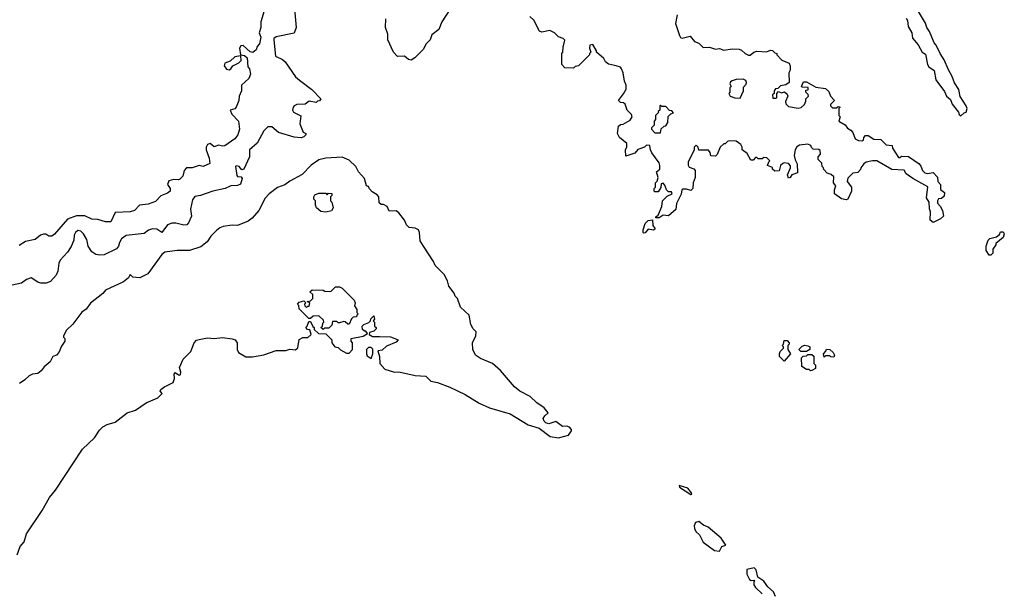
# Model space of a CAD drawing. Extents: x 1861455 to 2058065, y 200073 to 437907.
# Tile 156 of 256: x 1989452 to 1996602, y 277025 to 281191. Entities that reach past the tile are written whole.
import ezdxf

# ---------------------------------------------------------------- set-up
doc = ezdxf.new("R2010")
doc.units = 0

msp = doc.modelspace()

# ---------------------------------------------------------------- linework, layer by layer
at = {"layer": '0CON05XD'}
for points in [[(1991446.4, 281293.6), (1991458.8, 281135), (1991446.1, 281093.9), (1991315, 281066.2), (1991297.5, 281055), (1991296.7, 281045), (1991310.8, 280925), (1991361.3, 280901.3), (1991380.6, 280885), (1991455, 280775.7), (1991485, 280750.8)], [(1991228.6, 281255), (1991204.5, 281175.5), (1991204.4, 281135), (1991191.8, 281095), (1991203.9, 281065), (1991194, 281016), (1991176.5, 280995), (1991168.8, 280971.2), (1991145, 280952.4), (1991125, 280958.5), (1991075, 281002.3), (1991058.9, 281001.1), (1991049.2, 280985), (1991056.7, 280936.7), (1991085, 280930.8), (1991104, 280915), (1991108.3, 280848.3), (1991120, 280835), (1991127.5, 280795), (1991116.1, 280763.9), (1991063.3, 280715), (1991063.3, 280675), (1991046, 280635), (1991042.5, 280605), (1991025, 280556.2), (1991015, 280542.9), (1990980, 280535), (1990992.9, 280505), (1991040.8, 280455), (1991048, 280395), (1991035.8, 280354.2), (1991015, 280326.2), (1990942.5, 280275), (1990925, 280272.5), (1990895, 280279.2), (1990865, 280268.5), (1990835, 280290.9), (1990815, 280285.4), (1990805.7, 280265), (1990805.3, 280245), (1990828.9, 280185), (1990834, 280146), (1990785, 280125.8), (1990755, 280130.8), (1990705, 280115.7), (1990662.5, 280115), (1990646, 280095), (1990637.5, 280055), (1990615, 280033.2), (1990605, 280028.4), (1990568.9, 280031.1), (1990535, 280021.4), (1990526.5, 279995), (1990544.2, 279965), (1990543.8, 279945), (1990525, 279930), (1990477.5, 279912.5), (1990438.3, 279871.7), (1990385, 279850.8), (1990323.3, 279845), (1990286.7, 279805), (1990255, 279794.3), (1990145, 279791.4), (1990115, 279723.3), (1990075, 279721.9), (1990019.3, 279739.3), (1989975, 279741.8), (1989925, 279766.4), (1989865, 279767.5), (1989798.9, 279741.1), (1989705, 279633.3), (1989685, 279619.5), (1989665, 279619.5), (1989642.1, 279632.1), (1989625, 279633.9), (1989603.5, 279625), (1989565, 279594.4), (1989495, 279580.6), (1989448.3, 279551.7)], [(1992576.2, 281265), (1992518.8, 281175), (1992495, 281120), (1992445, 281080), (1992432.5, 281045), (1992403.9, 281016.1), (1992382.5, 280975), (1992322.5, 280915), (1992295, 280897.5), (1992275, 280902.5), (1992247, 280927), (1992195, 280922.5), (1992167.5, 280955), (1992126.7, 281045), (1992126.7, 281085), (1992107.5, 281135), (1992111.7, 281198.3)], [(1994227.5, 281225), (1994213.6, 281163.6), (1994243.3, 281075), (1994251.7, 281061.7), (1994263.9, 281056.1), (1994321.7, 281071.7), (1994353.6, 281033.6), (1994385, 281020), (1994415, 280990), (1994461.7, 280991.7), (1994505, 280977.5), (1994535, 280982.5), (1994565, 280970), (1994625, 280980), (1994676.4, 280976.4), (1994695, 280970), (1994720, 280945), (1994745, 280932.5), (1994757, 280933), (1994783.9, 280956.1), (1994805, 280963.3), (1994875, 280957.5), (1994905, 280970), (1994918.3, 280968.3), (1994935, 280950), (1994950, 280945), (1994950, 280935), (1994987, 280897), (1995040, 280875), (1995047.5, 280855), (1995047.5, 280825), (1995037.5, 280805), (1995040, 280735), (1995015, 280717.5), (1994978.3, 280711.7), (1994958.3, 280691.7), (1994941.7, 280688.3), (1994930, 280675), (1994930, 280655), (1994920, 280645), (1994921.7, 280621.7), (1994945, 280620), (1994950, 280625), (1994950, 280655), (1994961.7, 280668.3), (1994985, 280660), (1995007, 280667), (1995025, 280650), (1995030, 280635), (1995013.6, 280596.4), (1995015, 280580), (1995035, 280560), (1995105, 280547.5), (1995126.1, 280553.9), (1995152.5, 280575), (1995161.7, 280598.3), (1995160, 280615), (1995180, 280635), (1995178.3, 280648.3), (1995160, 280665), (1995161.7, 280678.3), (1995178.3, 280681.7), (1995178.3, 280698.3), (1995135, 280700), (1995130, 280705), (1995145, 280740), (1995165, 280740), (1995235, 280700), (1995305, 280690), (1995328.3, 280668.3), (1995340, 280635), (1995370, 280605), (1995340, 280575), (1995340, 280565), (1995355, 280550), (1995385, 280550), (1995395, 280560), (1995410, 280555), (1995400, 280545), (1995400, 280495), (1995410, 280485), (1995400, 280455), (1995446.4, 280426.4), (1995463.6, 280403.6), (1995488.3, 280388.3), (1995501.7, 280371.7), (1995520, 280325), (1995542.5, 280312.5), (1995569.3, 280310.7), (1995580, 280315), (1995582.5, 280335), (1995595, 280350), (1995615, 280350), (1995655, 280322.5), (1995705, 280320), (1995745, 280282.5), (1995788.3, 280278.3), (1995791.7, 280258.3), (1995835, 280190), (1995845, 280190), (1995855, 280200), (1995907, 280197), (1995983, 280143), (1995997, 280127), (1996007.5, 280095), (1996025, 280077.5), (1996045, 280073.3), (1996085, 280080), (1996117, 280047), (1996120, 280015), (1996140, 279995), (1996138.3, 279958.3), (1996167.5, 279935), (1996165, 279910), (1996146.7, 279893.3), (1996125, 279890), (1996117.5, 279875), (1996118.3, 279858.3), (1996137, 279837), (1996152.5, 279805), (1996160, 279765), (1996140, 279745), (1996085, 279717.5), (1996063.3, 279735), (1996067.5, 279795), (1996058.3, 279818.3), (1996057.5, 279865), (1996038.3, 279898.3), (1996047, 279977), (1995937, 280037), (1995890.7, 280070.7), (1995875, 280097.5), (1995785, 280102.5), (1995676.4, 280166.4), (1995645, 280166.7), (1995600, 280155), (1995582.5, 280145), (1995560, 280115), (1995558.3, 280101.7), (1995538.3, 280081.7), (1995503, 280077), (1995465, 280040), (1995462.5, 280015), (1995492.5, 279975), (1995492.5, 279945), (1995465, 279887.5), (1995455, 279883.3), (1995420.7, 279890.7), (1995370, 279925), (1995370, 279955), (1995380, 279985), (1995362.5, 280005), (1995365, 280050), (1995346.1, 280066.1), (1995317, 280077), (1995291.7, 280101.7), (1995290, 280115), (1995280, 280125), (1995278.3, 280148.3), (1995250, 280175), (1995250, 280195), (1995267.5, 280215), (1995265, 280240), (1995255, 280247.5), (1995215, 280250), (1995203, 280263), (1995196.4, 280276.4), (1995175, 280286.2), (1995115, 280280), (1995095, 280267.5), (1995083.3, 280245), (1995077.5, 280205), (1995083, 280173), (1995097.5, 280145), (1995101.7, 280078.3), (1995060, 280065), (1995046.4, 280043.6), (1995035, 280040), (1995027.5, 280065), (1995050, 280115), (1995048.8, 280128.8), (1995035, 280147.5), (1995005, 280152.5), (1994993, 280147), (1994978.3, 280131.7), (1994966.4, 280093.6), (1994935, 280090), (1994920, 280105), (1994918.3, 280118.3), (1994881.7, 280131.7), (1994891.7, 280158.3), (1994900, 280165), (1994878.3, 280188.3), (1994855, 280190), (1994845, 280180), (1994815, 280180), (1994805, 280190), (1994795, 280190), (1994778.3, 280171.7), (1994761.7, 280171.7), (1994735, 280220), (1994700, 280245), (1994700, 280265), (1994690, 280285), (1994655, 280307.5), (1994605, 280310), (1994593, 280307), (1994575, 280290), (1994565, 280290), (1994540, 280265), (1994518.3, 280211.7), (1994505, 280200), (1994471.7, 280201.7), (1994467, 280227), (1994455, 280242.5), (1994383, 280243), (1994380, 280265), (1994365, 280280), (1994350, 280265), (1994350, 280245), (1994307.5, 280155), (1994307.5, 280135), (1994315, 280120), (1994347, 280107), (1994357.5, 280095), (1994357.5, 280045), (1994342.5, 280005), (1994340, 279965), (1994325, 279950), (1994295, 279960), (1994265, 279960), (1994260, 279955), (1994257, 279923), (1994222.5, 279855), (1994216.4, 279813.6), (1994165, 279767.5), (1994125, 279771.2), (1994095, 279752.5), (1994071.7, 279751.7), (1994071.7, 279758.3), (1994088.3, 279771.7), (1994116.4, 279833.6), (1994120, 279875), (1994155, 279910), (1994190, 279925), (1994185, 279940), (1994165, 279940), (1994150, 279955), (1994138.3, 279988.3), (1994125, 280002.5), (1994111.7, 279998.3), (1994107, 279973), (1994088.3, 279941.7), (1994065, 279940), (1994060, 279945), (1994060, 279965), (1994070, 279975), (1994070, 280005), (1994081.7, 280018.3), (1994090, 280045), (1994077.5, 280085), (1994100, 280105), (1994101.7, 280131.7), (1994095, 280152.5), (1994043, 280223), (1994032.5, 280245), (1994028.3, 280278.3), (1994005, 280280), (1993990, 280265), (1993941.2, 280248.8), (1993918.3, 280221.7), (1993855, 280200), (1993852.5, 280245), (1993861.7, 280268.3), (1993861.7, 280291.7), (1993807.5, 280335), (1993792.5, 280365), (1993801.7, 280418.3), (1993815, 280430), (1993835, 280432.5), (1993885, 280462), (1993900.8, 280485), (1993895, 280503.3), (1993863, 280533), (1993848.3, 280578.3), (1993837, 280587), (1993815, 280590), (1993800, 280605), (1993838, 280652), (1993856.4, 280686.4), (1993856.2, 280715), (1993843.3, 280745), (1993835.8, 280805), (1993823.3, 280835), (1993815, 280846.2), (1993785, 280856.7), (1993727, 280867), (1993707.5, 280885), (1993695, 280910), (1993640, 280955), (1993640, 280965), (1993615, 281010), (1993592.5, 281005), (1993590, 280985), (1993600, 280955), (1993590, 280945), (1993590, 280935), (1993510, 280855), (1993485, 280850), (1993475, 280840), (1993411.7, 280841.7), (1993390, 280865), (1993390, 280945), (1993397.5, 280955), (1993398.3, 280991.7), (1993411.7, 281041.7), (1993400, 281055), (1993366.2, 281066.2), (1993335.6, 281095.6), (1993301.7, 281111.7), (1993245, 281100), (1993227, 281107), (1993186.4, 281186.4), (1993156.7, 281215)], [(1995890.9, 281200.9), (1995899.4, 281185), (1995905, 281141.2), (1995930, 281095), (1995936.4, 281056.4), (1995977.4, 281007.4), (1996005, 280955.8), (1996029.9, 280939.9), (1996044.7, 280864.7), (1996055, 280849.2), (1996092.2, 280822.2), (1996105.8, 280755), (1996168.9, 280668.9), (1996181.9, 280635), (1996210.7, 280610.7), (1996225, 280577.5), (1996269.7, 280519.7), (1996275, 280502.5), (1996286.7, 280493.3), (1996310, 280515), (1996325, 280520), (1996332.5, 280545), (1996326.7, 280565), (1996283, 280633), (1996273.3, 280685), (1996241.7, 280731.7), (1996225, 280777.5), (1996197.3, 280827.3), (1996165, 280900), (1996135.7, 280945.7), (1996108.8, 281005), (1996093.2, 281023.2), (1996059.4, 281105), (1996039.2, 281135), (1996030.8, 281165), (1995957.1, 281287.1)], [(1990974.2, 280825.8), (1990985, 280833.3), (1991001.2, 280855), (1991043, 280877), (1991060, 280895), (1991058.3, 280928.3), (1991015, 280921.4), (1990980.6, 280889.4), (1990942.9, 280875), (1990938, 280855), (1990955, 280830.5), (1990974.2, 280825.8)], [(1991485, 280750.8), (1991573, 280683), (1991640, 280615), (1991628.3, 280601.7), (1991615, 280600), (1991605, 280590), (1991555, 280600), (1991525, 280576.7), (1991464.4, 280575.6), (1991445, 280566), (1991438, 280555), (1991432.5, 280535), (1991440.3, 280520.3), (1991493.3, 280493.3), (1991487.1, 280435), (1991510, 280375), (1991530, 280365), (1991530, 280355), (1991515, 280340), (1991496.4, 280333.6), (1991445, 280337.5), (1991330.6, 280370.6), (1991283.6, 280413.6), (1991255, 280413.3), (1991225, 280382.5), (1991176.4, 280293.6), (1991121.2, 280245), (1991120, 280195), (1991080, 280105), (1991065, 280100), (1991046.7, 280125), (1991025, 280130), (1991020, 280125), (1991028.8, 280058.8), (1991035, 280051.2), (1991060, 280050), (1991066.7, 280036.7), (1991055, 279996.7), (1991035, 279986.7), (1990985, 279983.8), (1990945, 279965.8), (1990854.2, 279945.8), (1990765, 279913.3), (1990723, 279907), (1990706.7, 279883.3), (1990693.3, 279815), (1990698.8, 279765), (1990678.8, 279715), (1990665, 279700), (1990645, 279699.2), (1990585, 279713.1), (1990557.9, 279712.1), (1990525, 279700.8), (1990485, 279646.2), (1990448.5, 279668.5), (1990417.8, 279672.2), (1990387.8, 279662.2), (1990355, 279639.2), (1990226.1, 279623.9), (1990191.7, 279598.3), (1990176.7, 279573.3), (1990170, 279545), (1990155, 279526), (1990065, 279483.8), (1990035, 279480), (1990005.9, 279485.9), (1989976.7, 279505), (1989948.8, 279545), (1989938.8, 279595), (1989916.7, 279635), (1989895, 279656), (1989875, 279658.8), (1989856.7, 279645), (1989846.7, 279625), (1989845, 279590), (1989825, 279542.5), (1989798.3, 279501.7), (1989746.4, 279443.6), (1989736.7, 279423.3), (1989728.8, 279365), (1989716.7, 279335), (1989675, 279290), (1989645, 279276.7), (1989605, 279276.7), (1989583.9, 279283.9), (1989535, 279316.2), (1989502.5, 279305), (1989465, 279276.7), (1989396.7, 279263.3)], [(1994685, 280620), (1994707.5, 280675), (1994708.3, 280701.7), (1994727, 280723), (1994730, 280735), (1994725, 280750), (1994705, 280760), (1994655, 280757.5), (1994625, 280747.5), (1994615, 280740), (1994610, 280725), (1994620, 280705), (1994610, 280695), (1994610, 280665), (1994602.5, 280655), (1994612.5, 280635), (1994645, 280622.5), (1994685, 280620)], [(1994105, 280370), (1994111.7, 280398.3), (1994133, 280417), (1994145, 280420), (1994160, 280445), (1994161.7, 280488.3), (1994181.7, 280508.3), (1994200, 280515), (1994188.3, 280528.3), (1994171.7, 280531.7), (1994145, 280560), (1994115, 280560), (1994105, 280570), (1994100, 280565), (1994100, 280535), (1994090, 280525), (1994090, 280515), (1994070, 280495), (1994070, 280465), (1994060, 280455), (1994060, 280425), (1994040, 280405), (1994040, 280395), (1994065, 280370), (1994105, 280370)], [(1989433.6, 277303.6), (1989455.5, 277365), (1989485, 277400), (1989502.1, 277457.9), (1989615, 277625.8), (1989668.9, 277721.1), (1989712.5, 277775), (1989908.3, 278071.7), (1989995, 278153.8), (1990031.2, 278208.8), (1990055.7, 278234.3), (1990088.3, 278251.7), (1990145, 278268.8), (1990233.3, 278335), (1990292, 278355), (1990371.1, 278408.9), (1990456, 278445), (1990487.5, 278475), (1990473, 278493), (1990477.5, 278505), (1990505, 278526.7), (1990519.3, 278530.7), (1990566.7, 278555), (1990576.2, 278585), (1990573.9, 278616.1), (1990581.7, 278628.3), (1990605, 278612.5), (1990615, 278610), (1990620, 278615), (1990621.7, 278631.7), (1990612.5, 278665), (1990640, 278725), (1990695, 278780), (1990720, 278845), (1990737, 278863), (1990755, 278868.8), (1990815, 278880), (1990865, 278876), (1990925, 278883.8), (1990995, 278873.8), (1991017.5, 278865), (1991032.5, 278845), (1991032.5, 278795), (1991040, 278775), (1991095, 278743.3), (1991143.6, 278743.6), (1991225, 278756.7), (1991315, 278787.5), (1991385, 278787.5), (1991415, 278797.5), (1991455, 278792.5), (1991471.7, 278808.3), (1991481.7, 278868.3), (1991508.3, 278881.7), (1991545, 278882.5), (1991570, 278905), (1991558.3, 278938.3), (1991541.7, 278941.7), (1991530, 278955), (1991540, 278965), (1991551.7, 278998.3), (1991565, 279000), (1991581.7, 278961.7), (1991590, 278955), (1991591.7, 278941.7), (1991621.7, 278911.7), (1991675, 278910), (1991720, 278865), (1991720, 278845), (1991740, 278815), (1991765, 278810), (1991783, 278793), (1991825, 278770), (1991845, 278770), (1991870, 278795), (1991870, 278845), (1991860, 278855), (1991860, 278875), (1991947, 278893), (1991978.3, 278911.7), (1991965, 278930), (1991955, 278930), (1991941.7, 278941.7), (1991940, 278965), (1991951.7, 278978.3), (1991988.3, 278991.7), (1992000, 279005), (1992001.7, 279018.3), (1992025, 279040), (1992030, 279015), (1992020, 279005), (1992030, 278995), (1992030, 278965), (1992040, 278955), (1992040, 278945), (1992025, 278930), (1991991.7, 278918.3), (1991990, 278905), (1992015, 278890), (1992065, 278890), (1992145, 278887.5), (1992200, 278865), (1992185, 278850), (1992115, 278820), (1992085, 278790), (1992053, 278787), (1992064.2, 278745), (1992066.9, 278695), (1992105, 278654), (1992175, 278630.8), (1992205, 278632.5), (1992325, 278606.2), (1992402.5, 278602.5), (1992437.5, 278565), (1992487, 278557), (1992575, 278522.9), (1992688, 278468), (1992790, 278405), (1992865, 278373.1), (1993015, 278329.2), (1993145, 278248.6), (1993225, 278224), (1993305, 278164.2), (1993365, 278154), (1993437, 278173), (1993460, 278205), (1993460, 278215), (1993445, 278232.5), (1993425, 278240), (1993395, 278237.5), (1993345, 278272.5), (1993295, 278255.6), (1993273.3, 278263.3), (1993260.9, 278275), (1993254.5, 278295.5), (1993265, 278314.3), (1993290, 278335), (1993261.7, 278371.7), (1993207.7, 278407.7), (1993160, 278455), (1993085, 278493.8), (1993045, 278523.8), (1992945, 278643.8), (1992885, 278693.8), (1992799.3, 278729.3), (1992762.5, 278755), (1992742.5, 278795), (1992740, 278845), (1992763.8, 278895), (1992767.5, 278925), (1992746.4, 278946.4), (1992728.3, 278978.3), (1992716, 279045), (1992654.2, 279104.2), (1992632.5, 279165), (1992615, 279182.5), (1992606.2, 279205), (1992568, 279255), (1992558.1, 279295), (1992535, 279339.2), (1992468.8, 279405), (1992458, 279435), (1992385, 279546.2), (1992361.4, 279585), (1992356.2, 279646.2), (1992349.2, 279665), (1992325, 279677.5), (1992281.7, 279681.7), (1992261.7, 279701.7), (1992246.7, 279735), (1992205, 279787.5), (1992185, 279802.5), (1992135, 279800), (1992120, 279835), (1992095, 279847.5), (1992078.3, 279848.3), (1992061.7, 279861.7), (1992060, 279905), (1992049.3, 279919.3), (1992011.7, 279941.7), (1991991.7, 279961.7), (1991985, 279980), (1991970, 279985), (1991957, 280037), (1991912.5, 280085), (1991892.5, 280125), (1991845, 280170), (1991795, 280192.5), (1991675, 280186), (1991625, 280172), (1991568.8, 280135), (1991504.4, 280065.6), (1991415, 280019.2), (1991377.9, 279992.1), (1991325, 279973.3), (1991265, 279926.7), (1991233.8, 279895), (1991190, 279805), (1991140.7, 279749.3), (1991112.1, 279727.9), (1991035, 279696), (1990995, 279698), (1990929.2, 279689.2), (1990905, 279679.2), (1990881.1, 279658.9), (1990840.7, 279619.3), (1990813.6, 279576.4), (1990768.3, 279541.7), (1990684.5, 279515.5), (1990595.7, 279514.3), (1990505, 279503.3), (1990483.3, 279485), (1990382.5, 279345), (1990325, 279316.7), (1990275, 279320), (1990255, 279340), (1990242.5, 279315), (1990205, 279286.7), (1990075, 279227.5), (1990055, 279202.5), (1989967, 279133), (1989935, 279087.5), (1989903.6, 279066.4), (1989839.3, 278980.7), (1989792.5, 278935), (1989770, 278895), (1989770, 278885), (1989780, 278875), (1989780, 278855), (1989755, 278820), (1989737, 278773), (1989720, 278755), (1989692.5, 278745), (1989672.5, 278705), (1989630.7, 278669.3), (1989609.3, 278640.7), (1989585, 278622.5), (1989545, 278617.5), (1989520, 278605), (1989490, 278575), (1989450.7, 278549.3)], [(1991675, 279792.5), (1991638.3, 279798.3), (1991607.5, 279825), (1991600, 279845), (1991600, 279875), (1991588.3, 279888.3), (1991587.5, 279905), (1991595, 279920), (1991625, 279930), (1991675, 279930), (1991685, 279920), (1991695, 279930), (1991718.3, 279928.3), (1991720, 279915), (1991710, 279905), (1991710, 279875), (1991720, 279865), (1991727.5, 279825), (1991716.7, 279803.3), (1991675, 279792.5)], [(1993985, 279640), (1993980, 279645), (1993980, 279665), (1993995, 279710), (1994015, 279732.5), (1994048.3, 279738.3), (1994050, 279695), (1994067, 279673), (1994055, 279662.5), (1994015, 279670), (1993995, 279642.5), (1993985, 279640)], [(1996505, 279480), (1996491.7, 279481.7), (1996470, 279515), (1996470, 279545), (1996485, 279590), (1996498.3, 279601.7), (1996547, 279613), (1996568.3, 279631.7), (1996575, 279650), (1996595, 279650), (1996602.5, 279635), (1996595, 279610), (1996540, 279565), (1996540, 279555), (1996520, 279525), (1996520, 279495), (1996505, 279480)], [(1991655, 278940), (1991640, 278955), (1991650, 278965), (1991653, 278987), (1991660, 278995), (1991658.3, 279008.3), (1991625, 279040), (1991583, 279037), (1991565, 279020), (1991551.7, 279021.7), (1991481.7, 279091.7), (1991480, 279115), (1991470, 279125), (1991481.7, 279138.3), (1991515, 279150), (1991530, 279135), (1991520, 279125), (1991521.7, 279111.7), (1991535, 279100), (1991545, 279110), (1991555, 279110), (1991560, 279135), (1991540, 279145), (1991565, 279150), (1991580, 279165), (1991580, 279195), (1991560, 279215), (1991575, 279230), (1991655, 279227.5), (1991668.3, 279218.3), (1991703, 279217), (1991715, 279220), (1991745, 279250), (1991775, 279250), (1991795, 279240), (1991880, 279155), (1991887.5, 279135), (1991883, 279113), (1991900, 279085), (1991900, 279065), (1991910, 279055), (1991900, 279045), (1991898.3, 279031.7), (1991875, 279030), (1991861.7, 279018.3), (1991845, 278980), (1991835, 278980), (1991817, 278997), (1991805, 279000), (1991775, 278990), (1991765, 278990), (1991755, 279000), (1991725, 279000), (1991718.3, 278971.7), (1991698.3, 278951.7), (1991665, 278950), (1991655, 278940)], [(1992005, 278730), (1992016.7, 278765), (1992017, 278797), (1992005, 278810), (1991985, 278810), (1991970, 278795), (1991970, 278765), (1991975, 278750), (1992005, 278730)], [(1995005, 278710), (1994970, 278745), (1994970, 278765), (1994975, 278780), (1995000, 278805), (1995000, 278815), (1994990, 278825), (1995000, 278835), (1995005, 278860), (1995025, 278860), (1995040, 278845), (1995040, 278835), (1995030, 278825), (1995030, 278795), (1995050, 278765), (1995005, 278710)], [(1995165, 278780), (1995125, 278780), (1995110, 278795), (1995135, 278820), (1995155, 278827.5), (1995175, 278822.5), (1995190, 278815), (1995190, 278795), (1995165, 278780)], [(1995365, 278740), (1995343, 278743), (1995335, 278750), (1995305, 278750), (1995295, 278740), (1995290, 278765), (1995307, 278783), (1995311.7, 278798.3), (1995335, 278796.2), (1995360, 278775), (1995370, 278755), (1995365, 278740)], [(1995195, 278640), (1995185, 278650), (1995165, 278650), (1995131.7, 278671.7), (1995130, 278735), (1995141.7, 278748.3), (1995165, 278750), (1995175, 278760), (1995205, 278760), (1995218.3, 278748.3), (1995220, 278695), (1995231.7, 278681.7), (1995231.7, 278658.3), (1995205, 278642.5), (1995195, 278640)], [(1994325, 277742), (1994332.5, 277745), (1994331.2, 277755), (1994305, 277788.8), (1994241.7, 277808.3), (1994243.3, 277795), (1994325, 277742)], [(1994535, 277330), (1994550, 277365), (1994580, 277375), (1994546.9, 277425), (1994450.8, 277505), (1994419.1, 277519.1), (1994385, 277546.2), (1994360.7, 277539.3), (1994350, 277515), (1994352.5, 277495), (1994362.5, 277475), (1994390, 277450), (1994415, 277396.7), (1994497.5, 277335), (1994535, 277330)], [(1994941.7, 277001.7), (1994925.9, 277035.9), (1994885, 277072.5), (1994855, 277112.5), (1994811.7, 277141.7), (1994800, 277195), (1994785, 277210), (1994731.7, 277198.3), (1994733.6, 277163.6), (1994752.5, 277125), (1994765, 277117.5), (1994785, 277120), (1994790, 277115), (1994782.5, 277107.5), (1994783.6, 277086.4), (1994795, 277066.7), (1994845, 277021.2)]]:
    msp.add_lwpolyline(points, dxfattribs=at)

doc.saveas('drawing.dxf')
